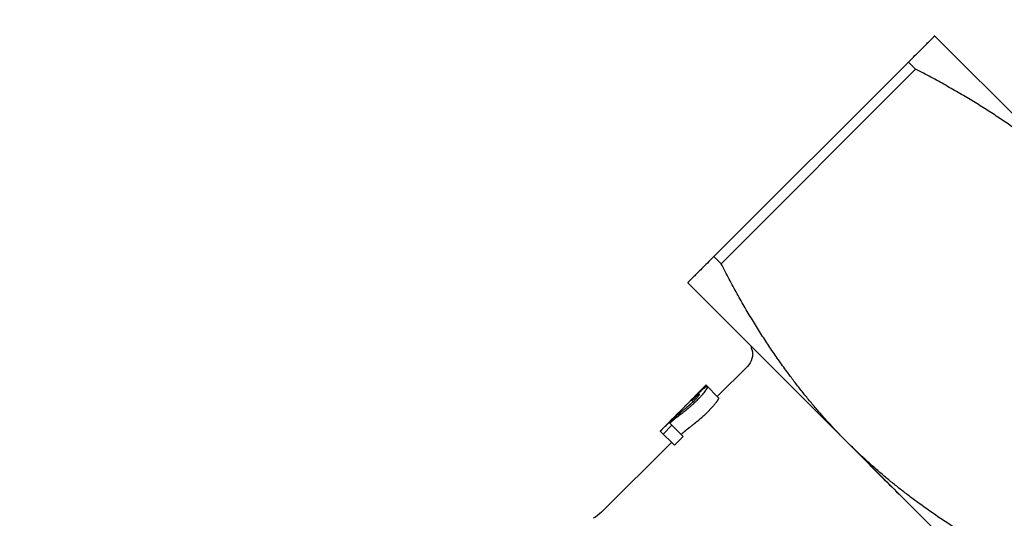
# Model space of a CAD drawing. Header units: inches. Extents: x 1 to 669, y 0 to 417.
# Tile 192 of 256: x 146.995 to 148.839, y 390.125 to 391.06. Entities that reach past the tile are written whole.
import ezdxf

# ---------------------------------------------------------------- set-up
doc = ezdxf.new("R2010")
doc.units = ezdxf.units.IN
doc.header["$LTSCALE"] = 12
doc.header["$MEASUREMENT"] = 0
doc.header["$PDMODE"] = 1
doc.layers.get('Defpoints').update_dxf_attribs({"linetype": 'CONTINUOUS'})
doc.layers.add('D', color=2, linetype='CONTINUOUS')
doc.layers.add('Q', color=4, linetype='CONTINUOUS')
doc.styles.get("Standard").update_dxf_attribs({"font": 'SIMPLEX.SHX', "width": 0.875})
doc.dimstyles.new('STANDARD$0', dxfattribs={"dimscale": 32, "dimtxt": 0.09375, "dimasz": 0.0625, "dimexe": 0.03125, "dimexo": 0.03125, "dimgap": 0.03125, "dimtad": 1, "dimtih": 1, "dimtoh": 1, "dimdec": 4, "dimzin": 12, "dimdsep": 46, "dimlunit": 5, "dimtxsty": 'Standard', "dimcen": -0.03125, "dimclrd": 256, "dimclre": 256, "dimclrt": 256, "dimadec": 0, "dimazin": 0, "dimtfac": 0.875, "dimtdec": 4, "dimtofl": 0, "dimtmove": 0, "dimatfit": 3, "dimfxl": 1, "dimtolj": 1, "dimtzin": 12, "dimlwd": 13, "dimlwe": 13, "dimarcsym": 0})

# ---------------------------------------------------------------- blocks, each defined once
blk = doc.blocks.new('*D24')
at = {"layer": 'D', "lineweight": 13, "transparency": 16777216}
for p, q in [((121.7396, 407.0897), (174.1585, 407.0897)), ((173.1585, 405.0897), (173.1585, 371.6877)), ((173.1585, 319.1694), (173.1585, 366.6877)), ((121.1511, 317.1694), (174.1585, 317.1694))]:
    blk.add_line(p, q, dxfattribs=at)
at = {"layer": 'D', "transparency": 16777216}
for points in [[(172.8252, 405.0897), (173.4918, 405.0897), (173.1585, 407.0897)], [(172.8252, 319.1694), (173.4918, 319.1694), (173.1585, 317.1694)]]:
    blk.add_solid(points, dxfattribs=at)
at = {"layer": 'Defpoints', "color": 0, "transparency": 16777216}
for p in [(120.7396, 407.0897), (120.1511, 317.1694), (173.1585, 317.1694)]:
    blk.add_point(p, dxfattribs=at)
at = {"layer": 'D', "transparency": 16777216, "insert": (173.1585, 369.1877), "char_height": 3, "attachment_point": 5}
blk.add_mtext('\\A1;90{}{\\C2;%%p1}', dxfattribs=at)

msp = doc.modelspace()

# ---------------------------------------------------------------- linework, layer by layer
at = {"layer": 'Q', "extrusion": (-2.44929e-16, -1, -2.22045e-16)}
for p, q in [((149.6044, 390.13304), (148.70814, 391.0293)), ((148.29468, 390.61584), (148.65915, 390.98031)), ((148.67251, 390.96695), (148.65915, 390.98031)), ((148.67251, 390.96695), (148.30804, 390.60248)), ((148.30804, 390.60248), (148.29468, 390.61584)), ((148.24569, 390.56685), (148.54445, 390.2681)), ((148.36599, 390.44178), (148.36425, 390.4483)), ((148.30105, 390.35351), (148.35745, 390.40991)), ((148.23628, 390.33116), (148.27984, 390.37472)), ((148.27996, 390.3746), (148.27984, 390.37472)), ((148.30321, 390.35135), (148.27996, 390.3746)), ((148.25362, 390.34594), (148.25568, 390.34388)), ((148.21624, 390.29973), (148.19974, 390.28323)), ((148.21624, 390.29973), (148.21227, 390.30369)), ((148.21624, 390.29973), (148.2372, 390.27876)), ((148.19429, 390.28867), (148.19416, 390.2888)), ((148.2207, 390.26226), (148.19429, 390.28867)), ((148.2372, 390.27876), (148.2207, 390.26226)), ((148.08436, 390.13682), (148.21525, 390.26771)), ((148.54445, 390.2681), (149.4407, 389.37184))]:
    msp.add_line(p, q, dxfattribs=at)
at = {"layer": 'Q', "extrusion": (5.43852e-32, 2.22045e-16, -1)}
for centre, radius, start, end in [((-148.33412, 390.43324), 0.033, 165, 225), ((-148.03982, 390.18137), 0.063, 225, 242.71662)]:
    msp.add_arc(centre, radius, start, end, dxfattribs=at)
at = {"layer": 'Q', "extrusion": (9.86076e-32, 2.22045e-16, -1)}
msp.add_ellipse((148.74177, 389.85941), major_axis=(-0.48611, 0.49113), ratio=0.0930847, start_param=-0.0729454, end_param=-0.0374767, dxfattribs=at)
at = {"layer": 'Q', "extrusion": (-6.16298e-32, 2.22045e-16, -1)}
msp.add_ellipse((148.84828, 389.96419), major_axis=(-0.48186, 0.47599), ratio=0.0027023, start_param=0.995253, end_param=1.1683149, dxfattribs=at)
at = {"layer": 'Q'}
for points, weights in [([(148.65915, 390.98031), (148.70814, 391.0293), (148.70814, 391.0293)], [1.59721116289, 1.71062260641, 1.71062260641]), ([(149.00689, 390.73055), (148.87366, 390.86378), (148.67251, 390.96695)], [1.71062260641, 1.71062260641, 1.59721116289]), ([(148.29468, 390.61584), (148.24569, 390.56685), (148.24569, 390.56685)], [1.59721116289, 1.71062260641, 1.71062260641]), ([(148.54445, 390.2681), (148.41121, 390.40134), (148.30804, 390.60248)], [1.71062260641, 1.71062260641, 1.59721116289]), ([(148.87883, 390.03169), (148.67768, 390.13486), (148.54445, 390.2681)], [1.59721116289, 1.71062260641, 1.71062260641]), ([(148.62367, 390.18887), (148.60493, 390.20706), (148.58709, 390.22435)], [0.963657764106, 0.965432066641, 0.969038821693])]:
    msp.add_rational_spline(points, weights, degree=2, dxfattribs=at)
msp.add_open_spline([(148.27996, 390.3746), (148.2512, 390.34616), (148.2226, 390.31757), (148.19416, 390.2888)], degree=3, dxfattribs=at)
for points, knots in [([(148.25429, 390.3485), (148.2554, 390.3496), (148.25639, 390.35059), (148.25727, 390.35145), (148.25809, 390.35227), (148.25881, 390.35298), (148.25943, 390.35358), (148.25991, 390.35405), (148.26072, 390.35485), (148.26136, 390.35547), (148.26166, 390.35577), (148.26195, 390.35605), (148.26224, 390.35634), (148.26267, 390.35675), (148.26309, 390.35716), (148.2635, 390.35756), (148.2637, 390.35776), (148.2639, 390.35796), (148.2641, 390.35815), (148.2643, 390.35834), (148.26448, 390.35851), (148.2647, 390.35872), (148.26558, 390.35958), (148.26642, 390.36038), (148.26721, 390.36114), (148.2676, 390.36152), (148.26798, 390.36188), (148.26839, 390.36226), (148.26961, 390.36342), (148.27074, 390.36448), (148.27179, 390.36544), (148.27249, 390.36608), (148.27317, 390.36669), (148.27378, 390.36723), (148.27499, 390.36829), (148.27609, 390.36923), (148.27711, 390.37003), (148.27736, 390.37023), (148.2776, 390.37042), (148.27782, 390.37058), (148.27804, 390.37075), (148.27825, 390.37091), (148.27846, 390.37105), (148.27886, 390.37135), (148.27924, 390.3716), (148.27959, 390.37182), (148.27977, 390.37193), (148.27993, 390.37203), (148.28009, 390.37212), (148.28025, 390.3722), (148.28037, 390.37227), (148.2805, 390.37233), (148.28076, 390.37245), (148.281, 390.37254), (148.28122, 390.37259), (148.28133, 390.37262), (148.28143, 390.37264), (148.28153, 390.37265), (148.28162, 390.37266), (148.2817, 390.37265), (148.28176, 390.37264), (148.28178, 390.37264), (148.2818, 390.37263), (148.28181, 390.37263), (148.28186, 390.37261), (148.28188, 390.3726), (148.28192, 390.37258), (148.28197, 390.37255), (148.28203, 390.37251), (148.2821, 390.37246)], [0, 0, 0, 0, 0.0625, 0.0625, 0.0625, 0.1210938, 0.1210938, 0.1210938, 0.1663917, 0.1663917, 0.1663917, 0.1875, 0.1875, 0.1875, 0.21875, 0.21875, 0.21875, 0.234375, 0.234375, 0.234375, 0.25, 0.25, 0.25, 0.3125, 0.3125, 0.3125, 0.34375, 0.34375, 0.34375, 0.4375, 0.4375, 0.4375, 0.5, 0.5, 0.5, 0.625, 0.625, 0.625, 0.65625, 0.65625, 0.65625, 0.6875, 0.6875, 0.6875, 0.75, 0.75, 0.75, 0.78125, 0.78125, 0.78125, 0.8125, 0.8125, 0.8125, 0.875, 0.875, 0.875, 0.90625, 0.90625, 0.90625, 0.9375, 0.9375, 0.9375, 0.9453125, 0.9453125, 0.9453125, 0.96875, 0.96875, 0.96875, 1, 1, 1, 1]), ([(148.2821, 390.37246), (148.28218, 390.37233), (148.28225, 390.3722), (148.28229, 390.37207), (148.28231, 390.372), (148.28232, 390.37193), (148.28233, 390.37186), (148.28233, 390.37182), (148.28234, 390.37179), (148.28234, 390.37175), (148.28234, 390.37172), (148.28234, 390.37169), (148.28234, 390.37165), (148.28232, 390.37145), (148.28228, 390.37122), (148.28221, 390.37096), (148.28214, 390.3707), (148.28204, 390.37042), (148.2819, 390.37008), (148.28149, 390.36906), (148.28074, 390.36772), (148.27965, 390.36607), (148.27946, 390.36579), (148.27927, 390.36551), (148.27907, 390.36521), (148.27887, 390.36492), (148.27867, 390.36463), (148.27843, 390.36431), (148.27682, 390.36205), (148.27485, 390.35954), (148.27252, 390.3568), (148.27219, 390.35641), (148.27183, 390.35599), (148.2715, 390.35561), (148.27021, 390.35412), (148.26871, 390.35246), (148.26703, 390.35067), (148.26661, 390.35023), (148.26621, 390.34979), (148.26581, 390.34938), (148.26561, 390.34917), (148.26541, 390.34896), (148.26522, 390.34876), (148.26512, 390.34866), (148.26503, 390.34856), (148.26493, 390.34846), (148.26484, 390.34837), (148.26471, 390.34824), (148.26465, 390.34817), (148.26411, 390.34762), (148.26329, 390.34679), (148.26219, 390.34568)], [0, 0, 0, 0, 0.06249999, 0.06249999, 0.06249999, 0.09374998, 0.09374998, 0.09374998, 0.10937498, 0.10937498, 0.10937498, 0.12499998, 0.12499998, 0.12499998, 0.18749997, 0.18749997, 0.18749997, 0.24999996, 0.24999996, 0.24999996, 0.43749992, 0.43749992, 0.43749992, 0.46874992, 0.46874992, 0.46874992, 0.49999991, 0.49999991, 0.49999991, 0.71874987, 0.71874987, 0.71874987, 0.74999987, 0.74999987, 0.74999987, 0.87499985, 0.87499985, 0.87499985, 0.90624984, 0.90624984, 0.90624984, 0.92187484, 0.92187484, 0.92187484, 0.92968734, 0.92968734, 0.92968734, 0.93749984, 0.93749984, 0.93749984, 0.99999982, 0.99999982, 0.99999982, 0.99999982]), ([(148.26776, 390.35819), (148.26769, 390.35822), (148.26761, 390.35824), (148.26754, 390.35824), (148.2675, 390.35824), (148.26746, 390.35824), (148.26743, 390.35824), (148.26741, 390.35823), (148.26739, 390.35823), (148.26737, 390.35823), (148.26735, 390.35822), (148.26734, 390.35822), (148.26732, 390.35821), (148.26721, 390.35818), (148.26707, 390.35812), (148.26692, 390.35803), (148.26676, 390.35794), (148.26659, 390.35784), (148.26638, 390.35769), (148.26595, 390.3574), (148.26545, 390.35702), (148.26489, 390.35656), (148.2646, 390.35633), (148.2643, 390.35608), (148.26399, 390.3558), (148.26383, 390.35567), (148.26367, 390.35552), (148.2635, 390.35538), (148.26333, 390.35523), (148.26315, 390.35506), (148.26299, 390.35492), (148.26235, 390.35435), (148.26165, 390.35371), (148.26089, 390.35299), (148.26051, 390.35264), (148.26011, 390.35226), (148.2597, 390.35187), (148.2595, 390.35167), (148.25929, 390.35147), (148.25907, 390.35127), (148.25886, 390.35106), (148.25861, 390.35082), (148.25842, 390.35064), (148.25804, 390.35027), (148.25765, 390.34989), (148.25725, 390.34951), (148.25705, 390.34931), (148.25685, 390.34912), (148.25664, 390.34892), (148.25654, 390.34882), (148.25644, 390.34872), (148.25634, 390.34862), (148.25623, 390.34852), (148.2561, 390.34838), (148.25603, 390.34831), (148.25545, 390.34775), (148.25465, 390.34695), (148.25362, 390.34594)], [0, 0, 0, 0, 0.06249996, 0.06249996, 0.06249996, 0.09374995, 0.09374995, 0.09374995, 0.10937494, 0.10937494, 0.10937494, 0.12499993, 0.12499993, 0.12499993, 0.18749989, 0.18749989, 0.18749989, 0.24999986, 0.24999986, 0.24999986, 0.37499979, 0.37499979, 0.37499979, 0.43749975, 0.43749975, 0.43749975, 0.46874974, 0.46874974, 0.46874974, 0.49999972, 0.49999972, 0.49999972, 0.62499965, 0.62499965, 0.62499965, 0.68749961, 0.68749961, 0.68749961, 0.71874959, 0.71874959, 0.71874959, 0.74999958, 0.74999958, 0.74999958, 0.81249954, 0.81249954, 0.81249954, 0.84374952, 0.84374952, 0.84374952, 0.85937451, 0.85937451, 0.85937451, 0.87499951, 0.87499951, 0.87499951, 0.99999943, 0.99999943, 0.99999943, 0.99999943]), ([(148.25764, 390.3458), (148.25812, 390.34628), (148.25854, 390.3467), (148.25889, 390.34706), (148.2592, 390.34738), (148.25947, 390.34765), (148.25969, 390.34787), (148.25997, 390.34816), (148.26046, 390.34867), (148.26085, 390.34908), (148.26102, 390.34926), (148.26119, 390.34943), (148.26136, 390.34961), (148.26152, 390.34979), (148.26167, 390.34994), (148.26185, 390.35013), (148.26256, 390.3509), (148.26322, 390.35161), (148.26381, 390.35229), (148.26411, 390.35262), (148.26439, 390.35295), (148.26466, 390.35326), (148.26493, 390.35358), (148.26517, 390.35386), (148.26542, 390.35417), (148.26592, 390.35478), (148.26634, 390.35533), (148.26669, 390.35581), (148.26686, 390.35605), (148.26701, 390.35627), (148.26715, 390.35647), (148.26728, 390.35668), (148.2674, 390.35687), (148.26749, 390.35704), (148.26758, 390.3572), (148.26766, 390.35734), (148.26771, 390.35747), (148.26774, 390.35753), (148.26776, 390.35759), (148.26777, 390.35765), (148.26779, 390.35769), (148.2678, 390.35773), (148.26781, 390.35777), (148.26784, 390.35792), (148.26782, 390.35798), (148.2678, 390.35809), (148.26779, 390.35812), (148.26778, 390.35816), (148.26776, 390.35819)], [0.00000014, 0.00000014, 0.00000014, 0.00000014, 0.06249959, 0.06249959, 0.06249959, 0.11718674, 0.11718674, 0.11718674, 0.18749878, 0.18749878, 0.18749878, 0.21874858, 0.21874858, 0.21874858, 0.24999837, 0.24999837, 0.24999837, 0.37499756, 0.37499756, 0.37499756, 0.43749715, 0.43749715, 0.43749715, 0.49999675, 0.49999675, 0.49999675, 0.62499593, 0.62499593, 0.62499593, 0.68749552, 0.68749552, 0.68749552, 0.74999512, 0.74999512, 0.74999512, 0.81249471, 0.81249471, 0.81249471, 0.84374451, 0.84374451, 0.84374451, 0.86718186, 0.86718186, 0.86718186, 0.96756917, 0.96756917, 0.96756917, 0.99999349, 0.99999349, 0.99999349, 0.99999349]), ([(148.30321, 390.35135), (148.30329, 390.35123), (148.30335, 390.3511), (148.30339, 390.35097), (148.30341, 390.3509), (148.30342, 390.35083), (148.30343, 390.35076), (148.30343, 390.35073), (148.30343, 390.35069), (148.30343, 390.35066), (148.30343, 390.35062), (148.30343, 390.3506), (148.30343, 390.35055), (148.30341, 390.35036), (148.30336, 390.35014), (148.30329, 390.34988), (148.30321, 390.34962), (148.30311, 390.34934), (148.30297, 390.34901), (148.30269, 390.34834), (148.30225, 390.34753), (148.30167, 390.34657), (148.30138, 390.3461), (148.30104, 390.34559), (148.30067, 390.34504), (148.30049, 390.34477), (148.3003, 390.34448), (148.30009, 390.34419), (148.29989, 390.3439), (148.29968, 390.34362), (148.29945, 390.34329), (148.29852, 390.34201), (148.29747, 390.34064), (148.29631, 390.3392), (148.29573, 390.33848), (148.29512, 390.33774), (148.29449, 390.33698), (148.29417, 390.33659), (148.29384, 390.33621), (148.29351, 390.33582), (148.29317, 390.33543), (148.29281, 390.33501), (148.29248, 390.33464), (148.29118, 390.33315), (148.28967, 390.33149), (148.288, 390.32971), (148.28758, 390.32926), (148.28717, 390.32883), (148.28677, 390.32841), (148.28658, 390.3282), (148.28638, 390.328), (148.28619, 390.3278), (148.28609, 390.3277), (148.28599, 390.3276), (148.2859, 390.3275), (148.2858, 390.3274), (148.28568, 390.32728), (148.28561, 390.32721), (148.28508, 390.32666), (148.28426, 390.32583), (148.28316, 390.32472)], [0, 0, 0, 0, 0.0624965, 0.0624965, 0.0624965, 0.0937469, 0.0937469, 0.0937469, 0.109373, 0.109373, 0.109373, 0.125, 0.125, 0.125, 0.1875033, 0.1875033, 0.1875033, 0.25, 0.25, 0.25, 0.3750114, 0.3750114, 0.3750114, 0.4375, 0.4375, 0.4375, 0.4687519, 0.4687519, 0.4687519, 0.5, 0.5, 0.5, 0.6250138, 0.6250138, 0.6250138, 0.6875103, 0.6875103, 0.6875103, 0.7187493, 0.7187493, 0.7187493, 0.75, 0.75, 0.75, 0.875, 0.875, 0.875, 0.9063009, 0.9063009, 0.9063009, 0.921875, 0.921875, 0.921875, 0.9296843, 0.9296843, 0.9296843, 0.9375, 0.9375, 0.9375, 1, 1, 1, 1]), ([(148.23216, 390.32375), (148.23312, 390.32455), (148.2339, 390.3252), (148.2345, 390.3257), (148.23481, 390.32595), (148.23507, 390.32616), (148.23528, 390.32634), (148.23539, 390.32643), (148.23548, 390.32651), (148.23557, 390.32658), (148.23561, 390.32661), (148.23565, 390.32664), (148.23569, 390.32668), (148.23572, 390.32671), (148.23574, 390.32672), (148.23579, 390.32676), (148.23615, 390.32706), (148.23664, 390.32746), (148.23725, 390.32797), (148.23756, 390.32822), (148.2379, 390.3285), (148.23828, 390.32881), (148.23846, 390.32896), (148.23866, 390.32912), (148.23886, 390.32929), (148.23906, 390.32945), (148.23926, 390.32961), (148.23949, 390.3298), (148.24044, 390.33058), (148.24111, 390.33112), (148.24149, 390.33143), (148.24154, 390.33147), (148.24158, 390.33151), (148.24162, 390.33154), (148.24166, 390.33157), (148.24174, 390.33163), (148.2418, 390.33169), (148.24193, 390.33179), (148.24207, 390.33191), (148.24222, 390.33203), (148.24251, 390.33227), (148.24284, 390.33254), (148.2432, 390.33284), (148.24357, 390.33314), (148.24399, 390.33348), (148.24435, 390.33378), (148.24472, 390.33408), (148.24504, 390.33435), (148.24533, 390.33459), (148.24561, 390.33482), (148.24587, 390.33504), (148.2462, 390.33531), (148.24653, 390.33559), (148.24691, 390.33591), (148.24734, 390.33627)], [0, 0, 0, 0, 0.12499949, 0.12499949, 0.12499949, 0.18749924, 0.18749924, 0.18749924, 0.21874912, 0.21874912, 0.21874912, 0.23437405, 0.23437405, 0.23437405, 0.24999899, 0.24999899, 0.24999899, 0.37499848, 0.37499848, 0.37499848, 0.43749823, 0.43749823, 0.43749823, 0.46874811, 0.46874811, 0.46874811, 0.49999798, 0.49999798, 0.49999798, 0.62499747, 0.62499747, 0.62499747, 0.64062241, 0.64062241, 0.64062241, 0.65624735, 0.65624735, 0.65624735, 0.68749722, 0.68749722, 0.68749722, 0.74999697, 0.74999697, 0.74999697, 0.81249672, 0.81249672, 0.81249672, 0.87499646, 0.87499646, 0.87499646, 0.93749621, 0.93749621, 0.93749621, 0.99999596, 0.99999596, 0.99999596, 0.99999596]), ([(148.26219, 390.34568), (148.26154, 390.34503), (148.26096, 390.34446), (148.26047, 390.34398), (148.26022, 390.34373), (148.26, 390.34351), (148.25979, 390.34331), (148.25964, 390.34316), (148.25949, 390.34302), (148.25936, 390.34289), (148.25897, 390.34251), (148.25836, 390.34192), (148.2578, 390.34139), (148.25755, 390.34115), (148.2573, 390.34091), (148.25704, 390.34067), (148.25679, 390.34042), (148.2565, 390.34015), (148.25626, 390.33993), (148.2548, 390.33856), (148.25334, 390.33721), (148.25185, 390.33589), (148.25161, 390.33567), (148.25136, 390.33545), (148.25111, 390.33523), (148.25099, 390.33512), (148.25087, 390.33501), (148.25074, 390.3349), (148.25062, 390.33479), (148.25048, 390.33467), (148.25037, 390.33457), (148.24952, 390.33382), (148.24862, 390.33304), (148.24768, 390.33224), (148.24721, 390.33184), (148.24673, 390.33143), (148.24624, 390.33102), (148.246, 390.33081), (148.24575, 390.33061), (148.2455, 390.3304), (148.24525, 390.33019), (148.24498, 390.32996), (148.24474, 390.32976), (148.24384, 390.32901), (148.24299, 390.32831), (148.2422, 390.32766), (148.24151, 390.32711), (148.24107, 390.32675), (148.24025, 390.32609), (148.23999, 390.32588), (148.23972, 390.32566), (148.23942, 390.32542)], [0.00000015, 0.00000015, 0.00000015, 0.00000015, 0.0625, 0.0625, 0.0625, 0.09375, 0.09375, 0.09375, 0.1171875, 0.1171875, 0.1171875, 0.1875, 0.1875, 0.1875, 0.21875, 0.21875, 0.21875, 0.25, 0.25, 0.25, 0.4375, 0.4375, 0.4375, 0.46875, 0.46875, 0.46875, 0.484375, 0.484375, 0.484375, 0.5, 0.5, 0.5, 0.625, 0.625, 0.625, 0.6875, 0.6875, 0.6875, 0.71875, 0.71875, 0.71875, 0.75, 0.75, 0.75, 0.8671875, 0.8671875, 0.8671875, 0.96809267, 0.96809267, 0.96809267, 1, 1, 1, 1]), ([(148.24734, 390.33627), (148.24788, 390.33674), (148.24835, 390.33716), (148.24876, 390.33751), (148.24896, 390.33769), (148.24915, 390.33786), (148.24932, 390.33801), (148.24941, 390.33808), (148.24949, 390.33815), (148.24957, 390.33822), (148.2496, 390.33826), (148.24964, 390.33829), (148.24968, 390.33832), (148.24972, 390.33835), (148.24973, 390.33837), (148.24979, 390.33842), (148.25021, 390.33879), (148.25064, 390.33917), (148.25106, 390.33955), (148.25149, 390.33994), (148.25188, 390.3403), (148.25234, 390.34072), (148.2528, 390.34114), (148.25325, 390.34155), (148.25369, 390.34197), (148.25391, 390.34217), (148.25412, 390.34238), (148.25434, 390.34258), (148.25445, 390.34269), (148.25455, 390.34279), (148.25466, 390.34289), (148.25477, 390.34299), (148.2549, 390.34312), (148.25498, 390.3432), (148.25557, 390.34377), (148.25646, 390.34463), (148.25764, 390.3458)], [0, 0, 0, 0, 0.12499994, 0.12499994, 0.12499994, 0.18749992, 0.18749992, 0.18749992, 0.2187499, 0.2187499, 0.2187499, 0.2343749, 0.2343749, 0.2343749, 0.24999989, 0.24999989, 0.24999989, 0.37499983, 0.37499983, 0.37499983, 0.49999978, 0.49999978, 0.49999978, 0.62499972, 0.62499972, 0.62499972, 0.68749969, 0.68749969, 0.68749969, 0.71874968, 0.71874968, 0.71874968, 0.74999967, 0.74999967, 0.74999967, 0.99999956, 0.99999956, 0.99999956, 0.99999956]), ([(148.19429, 390.28867), (148.1949, 390.28928), (148.19544, 390.28981), (148.1959, 390.29026), (148.19613, 390.29049), (148.19634, 390.29069), (148.19653, 390.29088), (148.19667, 390.29102), (148.1968, 390.29116), (148.19693, 390.29128), (148.19736, 390.2917), (148.19812, 390.29246), (148.19872, 390.29304), (148.19908, 390.2934), (148.19943, 390.29374), (148.19977, 390.29408), (148.20063, 390.29493), (148.20151, 390.29578), (148.20239, 390.29665), (148.20328, 390.29751), (148.2042, 390.29841), (148.20509, 390.29927), (148.20598, 390.30013), (148.20684, 390.30096), (148.20769, 390.30177), (148.20811, 390.30218), (148.20853, 390.30258), (148.20894, 390.30297), (148.20936, 390.30337), (148.20979, 390.30378), (148.21017, 390.30414), (148.21092, 390.30486), (148.2117, 390.30559), (148.21249, 390.30633), (148.21289, 390.3067), (148.21329, 390.30708), (148.21369, 390.30745), (148.21389, 390.30764), (148.2141, 390.30783), (148.2143, 390.30802), (148.21441, 390.30812), (148.21451, 390.30821), (148.21461, 390.30831), (148.21471, 390.3084), (148.21484, 390.30852), (148.21492, 390.30859), (148.21621, 390.30978), (148.21769, 390.31114), (148.2194, 390.31268), (148.22025, 390.31344), (148.22104, 390.31415), (148.22176, 390.3148), (148.22213, 390.31512), (148.22247, 390.31543), (148.2228, 390.31572), (148.22297, 390.31586), (148.22313, 390.316), (148.22329, 390.31614), (148.22344, 390.31628), (148.22362, 390.31643), (148.22374, 390.31655), (148.22578, 390.31833), (148.22857, 390.32075), (148.23216, 390.32375)], [0, 0, 0, 0, 0.03125, 0.03125, 0.03125, 0.046875, 0.046875, 0.046875, 0.0585938, 0.0585938, 0.0585938, 0.0999951, 0.0999951, 0.0999951, 0.125, 0.125, 0.125, 0.1875, 0.1875, 0.1875, 0.25, 0.25, 0.25, 0.3125, 0.3125, 0.3125, 0.34375, 0.34375, 0.34375, 0.375, 0.375, 0.375, 0.4375, 0.4375, 0.4375, 0.46875, 0.46875, 0.46875, 0.484375, 0.484375, 0.484375, 0.4921875, 0.4921875, 0.4921875, 0.5, 0.5, 0.5, 0.625, 0.625, 0.625, 0.6875, 0.6875, 0.6875, 0.71875, 0.71875, 0.71875, 0.734375, 0.734375, 0.734375, 0.75, 0.75, 0.75, 1, 1, 1, 1]), ([(148.23942, 390.32542), (148.23871, 390.32485), (148.23808, 390.32435), (148.23756, 390.32394), (148.2373, 390.32374), (148.23707, 390.32356), (148.2368, 390.32335), (148.23653, 390.32314), (148.23624, 390.32291), (148.23591, 390.32266), (148.23575, 390.32254), (148.23558, 390.32241), (148.23541, 390.32227), (148.23523, 390.32214), (148.23517, 390.32209), (148.23506, 390.322), (148.23484, 390.32183), (148.23459, 390.32164), (148.23432, 390.32144), (148.23405, 390.32123), (148.23376, 390.321), (148.23344, 390.32076), (148.23328, 390.32064), (148.23311, 390.32051), (148.23294, 390.32038), (148.23286, 390.32031), (148.23277, 390.32025), (148.23268, 390.32018), (148.23259, 390.32011), (148.23245, 390.32), (148.23241, 390.31997), (148.23183, 390.31952), (148.23099, 390.31888), (148.2299, 390.31805), (148.22935, 390.31763), (148.22874, 390.31716), (148.22807, 390.31665), (148.22774, 390.31639), (148.22739, 390.31612), (148.22702, 390.31584), (148.22684, 390.3157), (148.22665, 390.31555), (148.22646, 390.3154), (148.22636, 390.31533), (148.22627, 390.31525), (148.22617, 390.31518), (148.22607, 390.3151), (148.22595, 390.31501), (148.22588, 390.31495), (148.22464, 390.31399), (148.22349, 390.31309), (148.22241, 390.31223), (148.22187, 390.3118), (148.22135, 390.31138), (148.22085, 390.31098), (148.22059, 390.31078), (148.22035, 390.31058), (148.22011, 390.31038), (148.21999, 390.31028), (148.21987, 390.31019), (148.21975, 390.31009), (148.21966, 390.31002), (148.21957, 390.30995), (148.21948, 390.30988), (148.21922, 390.30966), (148.21874, 390.30927), (148.21843, 390.30901), (148.21822, 390.30884), (148.21804, 390.30869), (148.21788, 390.30857), (148.21763, 390.30835), (148.21729, 390.30807), (148.21693, 390.30776), (148.21664, 390.30752), (148.2163, 390.30723), (148.21599, 390.30697), (148.21568, 390.3067), (148.21538, 390.30643), (148.21507, 390.30617), (148.21484, 390.30597), (148.21462, 390.30577), (148.21439, 390.30557), (148.21372, 390.30498), (148.21323, 390.30454), (148.21227, 390.30369)], [0, 0, 0, 0, 0.0625, 0.0625, 0.0625, 0.09375, 0.09375, 0.09375, 0.125, 0.125, 0.125, 0.140625, 0.140625, 0.140625, 0.15625, 0.15625, 0.15625, 0.1875, 0.1875, 0.1875, 0.21875, 0.21875, 0.21875, 0.234375, 0.234375, 0.234375, 0.2421875, 0.2421875, 0.2421875, 0.25, 0.25, 0.25, 0.375, 0.375, 0.375, 0.4375, 0.4375, 0.4375, 0.46875, 0.46875, 0.46875, 0.484375, 0.484375, 0.484375, 0.4921875, 0.4921875, 0.4921875, 0.5, 0.5, 0.5, 0.625, 0.625, 0.625, 0.6875, 0.6875, 0.6875, 0.71875, 0.71875, 0.71875, 0.734375, 0.734375, 0.734375, 0.7460938, 0.7460938, 0.7460938, 0.78125, 0.78125, 0.78125, 0.8046875, 0.8046875, 0.8046875, 0.84375, 0.84375, 0.84375, 0.875, 0.875, 0.875, 0.90625, 0.90625, 0.90625, 0.9296875, 0.9296875, 0.9296875, 1, 1, 1, 1]), ([(148.28316, 390.32472), (148.2825, 390.32407), (148.28193, 390.3235), (148.28143, 390.32301), (148.28119, 390.32277), (148.28096, 390.32255), (148.28076, 390.32235), (148.28065, 390.32225), (148.28056, 390.32215), (148.28046, 390.32206), (148.28037, 390.32197), (148.28031, 390.32191), (148.2802, 390.3218), (148.27974, 390.32136), (148.27926, 390.3209), (148.27877, 390.32042), (148.27852, 390.32018), (148.27827, 390.31994), (148.27801, 390.3197), (148.27775, 390.31946), (148.27747, 390.31919), (148.27723, 390.31896), (148.27626, 390.31805), (148.27528, 390.31714), (148.2743, 390.31625), (148.27381, 390.3158), (148.27332, 390.31536), (148.27283, 390.31491), (148.27258, 390.31469), (148.27234, 390.31447), (148.27209, 390.31425), (148.27197, 390.31414), (148.27184, 390.31403), (148.27172, 390.31392), (148.2716, 390.31381), (148.27146, 390.31369), (148.27135, 390.31359), (148.2705, 390.31284), (148.2696, 390.31206), (148.26867, 390.31126), (148.2682, 390.31085), (148.26772, 390.31044), (148.26723, 390.31003), (148.26699, 390.30982), (148.26674, 390.30961), (148.26649, 390.3094), (148.26624, 390.30919), (148.26598, 390.30897), (148.26574, 390.30876), (148.26526, 390.30836), (148.26479, 390.30797), (148.26434, 390.3076), (148.26412, 390.30741), (148.2639, 390.30723), (148.26368, 390.30705), (148.26358, 390.30696), (148.26347, 390.30687), (148.26336, 390.30679), (148.26326, 390.3067), (148.26312, 390.30659), (148.26305, 390.30653), (148.26246, 390.30605), (148.26159, 390.30534), (148.26044, 390.3044)], [0, 0, 0, 0, 0.0624435, 0.0624435, 0.0624435, 0.093699, 0.093699, 0.093699, 0.1093419, 0.1093419, 0.1093419, 0.125, 0.125, 0.125, 0.1875518, 0.1875518, 0.1875518, 0.2187711, 0.2187711, 0.2187711, 0.25, 0.25, 0.25, 0.3750342, 0.3750342, 0.3750342, 0.4375252, 0.4375252, 0.4375252, 0.4687646, 0.4687646, 0.4687646, 0.484379, 0.484379, 0.484379, 0.5, 0.5, 0.5, 0.625024, 0.625024, 0.625024, 0.687517, 0.687517, 0.687517, 0.7187504, 0.7187504, 0.7187504, 0.75, 0.75, 0.75, 0.8125276, 0.8125276, 0.8125276, 0.8437712, 0.8437712, 0.8437712, 0.8593875, 0.8593875, 0.8593875, 0.875, 0.875, 0.875, 1, 1, 1, 1]), ([(148.26044, 390.3044), (148.26008, 390.30411), (148.25975, 390.30384), (148.25944, 390.3036), (148.25929, 390.30347), (148.25914, 390.30335), (148.259, 390.30324), (148.25885, 390.30313), (148.25869, 390.303), (148.25859, 390.30292), (148.25845, 390.30281), (148.25829, 390.30268), (148.25813, 390.30255), (148.25805, 390.30249), (148.25796, 390.30242), (148.25787, 390.30235), (148.25773, 390.30224), (148.25759, 390.30213), (148.25744, 390.30201), (148.2573, 390.3019), (148.25712, 390.30176), (148.257, 390.30167), (148.25682, 390.30152), (148.25666, 390.3014), (148.25645, 390.30123), (148.25628, 390.30111), (148.25622, 390.30105), (148.2561, 390.30096), (148.25588, 390.3008), (148.25563, 390.3006), (148.25537, 390.30039), (148.25508, 390.30017), (148.25479, 390.29995), (148.25449, 390.29971), (148.25433, 390.29959), (148.25416, 390.29946), (148.25399, 390.29933), (148.25391, 390.29926), (148.25382, 390.29919), (148.25373, 390.29913), (148.25364, 390.29906), (148.2535, 390.29895), (148.25346, 390.29892), (148.25289, 390.29847), (148.25205, 390.29782), (148.25096, 390.29698), (148.25042, 390.29656), (148.24982, 390.29609), (148.24915, 390.29557), (148.24882, 390.29531), (148.24847, 390.29504), (148.2481, 390.29476), (148.24792, 390.29461), (148.24773, 390.29447), (148.24754, 390.29432), (148.24745, 390.29425), (148.24735, 390.29417), (148.24726, 390.29409), (148.24716, 390.29402), (148.24704, 390.29392), (148.24696, 390.29386), (148.24573, 390.2929), (148.24458, 390.29199), (148.24351, 390.29112), (148.24297, 390.29069), (148.24245, 390.29027), (148.24195, 390.28987), (148.2417, 390.28967), (148.24146, 390.28947), (148.24122, 390.28927), (148.2411, 390.28917), (148.24098, 390.28907), (148.24086, 390.28898), (148.24077, 390.2889), (148.24068, 390.28883), (148.2406, 390.28876), (148.24034, 390.28855), (148.23985, 390.28815), (148.23954, 390.28789), (148.23941, 390.28778), (148.23928, 390.28768), (148.23917, 390.28758), (148.23905, 390.28749), (148.23898, 390.28743), (148.23886, 390.28732), (148.23861, 390.28711), (148.23834, 390.28689), (148.23805, 390.28664), (148.23776, 390.28639), (148.23743, 390.28611), (148.23712, 390.28584), (148.23681, 390.28557), (148.23651, 390.2853), (148.2362, 390.28504), (148.23605, 390.28491), (148.2359, 390.28477), (148.23575, 390.28464), (148.2356, 390.28451), (148.23541, 390.28434), (148.2353, 390.28424), (148.23489, 390.28388), (148.23426, 390.28331), (148.23341, 390.28255)], [0, 0, 0, 0, 0.03125, 0.03125, 0.03125, 0.046875, 0.046875, 0.046875, 0.0625, 0.0625, 0.0625, 0.083471, 0.083471, 0.083471, 0.09375, 0.09375, 0.09375, 0.109375, 0.109375, 0.109375, 0.123032, 0.123032, 0.123032, 0.1430666, 0.1430666, 0.1430666, 0.1583648, 0.1583648, 0.1583648, 0.1869607, 0.1869607, 0.1869607, 0.2173317, 0.2173317, 0.2173317, 0.2334147, 0.2334147, 0.2334147, 0.2416485, 0.2416485, 0.2416485, 0.25, 0.25, 0.25, 0.3750108, 0.3750108, 0.3750108, 0.4375, 0.4375, 0.4375, 0.4687535, 0.4687535, 0.4687535, 0.484375, 0.484375, 0.484375, 0.4921881, 0.4921881, 0.4921881, 0.5, 0.5, 0.5, 0.6250009, 0.6250009, 0.6250009, 0.6875008, 0.6875008, 0.6875008, 0.7187505, 0.7187505, 0.7187505, 0.7343753, 0.7343753, 0.7343753, 0.7460935, 0.7460935, 0.7460935, 0.7812559, 0.7812559, 0.7812559, 0.796875, 0.796875, 0.796875, 0.8125, 0.8125, 0.8125, 0.8437501, 0.8437501, 0.8437501, 0.875, 0.875, 0.875, 0.9062608, 0.9062608, 0.9062608, 0.921875, 0.921875, 0.921875, 0.9375, 0.9375, 0.9375, 1, 1, 1, 1])]:
    msp.add_open_spline(points, degree=3, knots=knots, dxfattribs=at)

# ---------------------------------------------------------------- dimensions: what is measured, and where the dimension line sits
at = {"layer": 'D'}
dim = msp.add_linear_dim(base=(173.15851, 317.16945), p1=(120.7396, 407.08975), p2=(120.1511, 317.16945), angle=90, text='<>{}{\\C2;%%p1}', dimstyle='STANDARD$0', override={"dimdec": 1, "dimtp": 1, "dimtm": 1, "dimarcsym": 1}, dxfattribs=at)
dim.commit()
dim.dimension.update_dxf_attribs({"geometry": '*D24', "text_midpoint": (173.15851, 369.18774), "dimtype": 160})

doc.saveas('drawing.dxf')
